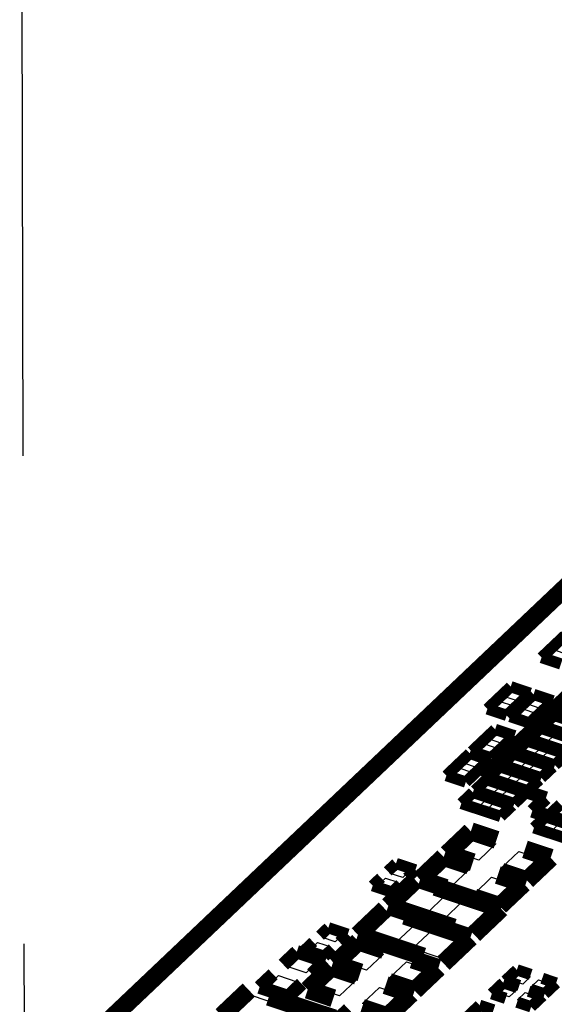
# Model space of a CAD drawing. Extents: x 0 to 1189, y 0 to 841.
# Tile 72 of 256: x 539 to 546, y 325 to 338. Entities that reach past the tile are written whole.
import ezdxf

# ---------------------------------------------------------------- set-up
doc = ezdxf.new("R2010")
doc.units = 0
doc.header["$LTSCALE"] = 65.395
doc.linetypes.add('DASHED', pattern=[0.2, 0.1, -0.1])
doc.layers.get('0').update_dxf_attribs({"linetype": 'CONTINUOUS'})

msp = doc.modelspace()

# ---------------------------------------------------------------- linework, layer by layer
at = {"color": 7, "linetype": 'DASHED'}
msp.add_line((538.788, 351.786), (538.849, 323.822), dxfattribs=at)
at = {"color": 7, "linetype": 'Continuous'}
for p, q in [((545.859, 329.475), (545.956, 329.566)), ((546.027, 329.419), (545.859, 329.475)), ((545.956, 329.566), (546.124, 329.51)), ((545.295, 328.94), (545.391, 329.031)), ((545.391, 329.031), (545.56, 328.976)), ((545.56, 328.976), (545.463, 328.884)), ((545.133, 328.786), (545.229, 328.877)), ((545.229, 328.877), (545.397, 328.822)), ((545.463, 328.884), (545.295, 328.94)), ((545.397, 328.822), (545.301, 328.73)), ((545.601, 328.838), (545.697, 328.93)), ((545.769, 328.782), (545.601, 328.838)), ((545.697, 328.93), (545.865, 328.874)), ((545.865, 328.874), (545.769, 328.782)), ((545.301, 328.73), (545.133, 328.786)), ((545.438, 328.684), (545.535, 328.776)), ((545.606, 328.628), (545.438, 328.684)), ((545.535, 328.776), (545.703, 328.72)), ((545.703, 328.72), (545.606, 328.628)), ((545.874, 328.554), (545.974, 328.649)), ((546.036, 328.5), (545.874, 328.554)), ((545.086, 328.37), (545.182, 328.461)), ((545.182, 328.461), (545.35, 328.405)), ((545.692, 328.382), (545.792, 328.477)), ((545.792, 328.477), (545.954, 328.423)), ((545.954, 328.423), (545.854, 328.328)), ((544.923, 328.216), (545.02, 328.307)), ((545.02, 328.307), (545.188, 328.251)), ((545.254, 328.314), (545.086, 328.37)), ((545.35, 328.405), (545.254, 328.314)), ((545.51, 328.21), (545.61, 328.304)), ((545.61, 328.304), (545.773, 328.25)), ((545.854, 328.328), (545.692, 328.382)), ((545.092, 328.16), (544.923, 328.216)), ((545.188, 328.251), (545.092, 328.16)), ((545.673, 328.156), (545.51, 328.21)), ((545.773, 328.25), (545.673, 328.156)), ((545.784, 328.119), (545.884, 328.213)), ((545.884, 328.213), (546.046, 328.159)), ((546.046, 328.159), (545.946, 328.065)), ((544.745, 328.047), (544.842, 328.139)), ((544.913, 327.991), (544.745, 328.047)), ((544.842, 328.139), (545.01, 328.083)), ((545.01, 328.083), (544.913, 327.991)), ((545.329, 328.038), (545.429, 328.132)), ((545.491, 327.984), (545.329, 328.038)), ((545.429, 328.132), (545.591, 328.078)), ((545.591, 328.078), (545.491, 327.984)), ((545.602, 327.947), (545.702, 328.041)), ((545.702, 328.041), (545.864, 327.987)), ((545.946, 328.065), (545.784, 328.119)), ((544.583, 327.893), (544.679, 327.985)), ((544.751, 327.837), (544.583, 327.893)), ((544.679, 327.985), (544.847, 327.929)), ((544.847, 327.929), (544.751, 327.837)), ((545.147, 327.865), (545.247, 327.96)), ((545.247, 327.96), (545.409, 327.906)), ((545.409, 327.906), (545.309, 327.811)), ((545.764, 327.893), (545.602, 327.947)), ((545.864, 327.987), (545.764, 327.893)), ((544.965, 327.693), (545.065, 327.788)), ((545.065, 327.788), (545.228, 327.734)), ((545.309, 327.811), (545.147, 327.865)), ((545.421, 327.774), (545.52, 327.869)), ((545.583, 327.72), (545.421, 327.774)), ((545.52, 327.869), (545.683, 327.815)), ((545.683, 327.815), (545.583, 327.72)), ((545.128, 327.639), (544.965, 327.693)), ((545.228, 327.734), (545.128, 327.639)), ((545.239, 327.602), (545.339, 327.697)), ((545.339, 327.697), (545.501, 327.643)), ((545.501, 327.643), (545.401, 327.548)), ((544.784, 327.521), (544.884, 327.616)), ((544.946, 327.467), (544.784, 327.521)), ((544.884, 327.616), (545.046, 327.562)), ((545.046, 327.562), (544.946, 327.467)), ((545.057, 327.43), (545.157, 327.525)), ((545.157, 327.525), (545.319, 327.471)), ((545.401, 327.548), (545.239, 327.602)), ((545.219, 327.376), (545.057, 327.43)), ((545.319, 327.471), (545.219, 327.376)), ((545.758, 327.195), (545.858, 327.29)), ((545.858, 327.29), (546.02, 327.236)), ((546.02, 327.236), (545.921, 327.141)), ((545.921, 327.141), (545.758, 327.195)), ((544.642, 326.853), (544.869, 327.068)), ((544.869, 327.068), (545.174, 326.967)), ((545.174, 326.967), (544.947, 326.751)), ((544.947, 326.751), (544.642, 326.853)), ((545.253, 326.65), (545.48, 326.865)), ((545.48, 326.865), (545.786, 326.763)), ((544.278, 326.509), (544.505, 326.724)), ((544.505, 326.724), (544.811, 326.622)), ((545.786, 326.763), (545.559, 326.548)), ((543.758, 326.573), (543.854, 326.664)), ((543.926, 326.517), (543.758, 326.573)), ((543.854, 326.664), (544.022, 326.608)), ((544.022, 326.608), (543.926, 326.517)), ((544.811, 326.622), (544.584, 326.407)), ((545.559, 326.548), (545.253, 326.65)), ((543.595, 326.419), (543.692, 326.51)), ((543.692, 326.51), (543.86, 326.454)), ((543.86, 326.454), (543.763, 326.363)), ((544.584, 326.407), (544.278, 326.509)), ((544.89, 326.305), (545.117, 326.52)), ((545.117, 326.52), (545.423, 326.419)), ((543.763, 326.363), (543.595, 326.419)), ((543.854, 326.155), (544.127, 326.414)), ((544.127, 326.414), (544.509, 326.287)), ((545.423, 326.419), (545.195, 326.204)), ((544.509, 326.287), (544.236, 326.028)), ((544.465, 325.952), (544.738, 326.21)), ((544.738, 326.21), (545.12, 326.083)), ((545.195, 326.204), (544.89, 326.305)), ((544.236, 326.028), (543.854, 326.155)), ((545.12, 326.083), (544.848, 325.825)), ((543.445, 325.768), (543.718, 326.026)), ((543.718, 326.026), (544.1, 325.899)), ((544.848, 325.825), (544.465, 325.952)), ((542.849, 325.712), (542.946, 325.803)), ((542.946, 325.803), (543.114, 325.748)), ((544.1, 325.899), (543.827, 325.641)), ((544.057, 325.565), (544.329, 325.823)), ((544.329, 325.823), (544.711, 325.696)), ((542.687, 325.558), (542.783, 325.649)), ((542.783, 325.649), (542.951, 325.594)), ((543.018, 325.656), (542.849, 325.712)), ((543.114, 325.748), (543.018, 325.656)), ((543.827, 325.641), (543.445, 325.768)), ((544.711, 325.696), (544.439, 325.438)), ((542.855, 325.502), (542.687, 325.558)), ((542.951, 325.594), (542.855, 325.502)), ((543.136, 325.377), (543.363, 325.592)), ((543.363, 325.592), (543.669, 325.49)), ((544.439, 325.438), (544.057, 325.565)), ((542.388, 325.323), (542.533, 325.461)), ((542.533, 325.461), (542.777, 325.38)), ((543.669, 325.49), (543.441, 325.275)), ((543.747, 325.173), (543.974, 325.389)), ((543.974, 325.389), (544.28, 325.287)), ((542.632, 325.242), (542.388, 325.323)), ((542.777, 325.38), (542.632, 325.242)), ((543.441, 325.275), (543.136, 325.377)), ((544.28, 325.287), (544.053, 325.072)), ((542.115, 325.065), (542.26, 325.203)), ((542.26, 325.203), (542.505, 325.121)), ((542.505, 325.121), (542.36, 324.984)), ((542.772, 325.032), (542.999, 325.248)), ((542.999, 325.248), (543.305, 325.146)), ((543.305, 325.146), (543.078, 324.931)), ((544.053, 325.072), (543.747, 325.173)), ((545.373, 325.144), (545.473, 325.239)), ((545.536, 325.09), (545.373, 325.144)), ((545.473, 325.239), (545.635, 325.185)), ((545.635, 325.185), (545.536, 325.09)), ((545.647, 325.053), (545.747, 325.148)), ((545.747, 325.148), (545.909, 325.094)), ((542.36, 324.984), (542.115, 325.065)), ((543.078, 324.931), (542.772, 325.032)), ((543.384, 324.829), (543.611, 325.044)), ((543.611, 325.044), (543.917, 324.943)), ((545.192, 324.972), (545.292, 325.067)), ((545.292, 325.067), (545.454, 325.013)), ((545.454, 325.013), (545.354, 324.918)), ((545.809, 324.999), (545.647, 325.053)), ((545.909, 325.094), (545.809, 324.999)), ((541.619, 324.683), (541.892, 324.942)), ((541.892, 324.942), (542.274, 324.814)), ((543.917, 324.943), (543.689, 324.727)), ((545.354, 324.918), (545.192, 324.972)), ((545.465, 324.881), (545.565, 324.976)), ((545.627, 324.827), (545.465, 324.881)), ((545.565, 324.976), (545.727, 324.922)), ((545.727, 324.922), (545.627, 324.827)), ((543.689, 324.727), (543.384, 324.829))]:
    msp.add_line(p, q, dxfattribs=at)
for points, const_width in [([(549.628, 333.741), (539.672, 324.306)], 0.242), ([(546.1, 329.761), (545.786, 329.464)], 0.151), ([(545.786, 329.464), (546.046, 329.378)], 0.151), ([(545.373, 329.073), (545.06, 328.776)], 0.151), ([(545.633, 328.986), (545.373, 329.073)], 0.151), ([(545.319, 328.689), (545.633, 328.986)], 0.151), ([(545.679, 328.971), (545.365, 328.674)], 0.151), ([(545.625, 328.587), (545.938, 328.884)], 0.151), ([(545.938, 328.884), (545.679, 328.971)], 0.151), ([(545.06, 328.776), (545.319, 328.689)], 0.151), ([(546.137, 328.862), (545.982, 328.716)], 0.151), ([(545.365, 328.674), (545.625, 328.587)], 0.151), ([(545.955, 328.69), (545.801, 328.543)], 0.151), ([(546.482, 328.514), (545.955, 328.69)], 0.151), ([(545.982, 328.716), (546.51, 328.54)], 0.151), ([(545.164, 328.502), (544.85, 328.205)], 0.151), ([(545.424, 328.416), (545.164, 328.502)], 0.151), ([(545.773, 328.518), (545.619, 328.371)], 0.151), ([(546.301, 328.342), (545.773, 328.518)], 0.151), ([(545.801, 328.543), (546.328, 328.368)], 0.151), ([(545.11, 328.119), (545.424, 328.416)], 0.151), ([(545.592, 328.345), (545.437, 328.199)], 0.151), ([(546.119, 328.17), (545.592, 328.345)], 0.151), ([(545.619, 328.371), (546.146, 328.196)], 0.151), ([(544.823, 328.18), (544.51, 327.883)], 0.151), ([(544.77, 327.796), (545.083, 328.093)], 0.151), ([(545.083, 328.093), (544.823, 328.18)], 0.151), ([(544.85, 328.205), (545.11, 328.119)], 0.151), ([(545.41, 328.173), (545.256, 328.027)], 0.151), ([(545.937, 327.998), (545.41, 328.173)], 0.151), ([(545.437, 328.199), (545.965, 328.024)], 0.151), ([(545.965, 328.024), (546.119, 328.17)], 0.151), ([(545.228, 328.001), (545.074, 327.855)], 0.151), ([(545.756, 327.826), (545.228, 328.001)], 0.151), ([(545.256, 328.027), (545.783, 327.852)], 0.151), ([(545.783, 327.852), (545.937, 327.998)], 0.151), ([(544.51, 327.883), (544.77, 327.796)], 0.151), ([(545.047, 327.829), (544.892, 327.683)], 0.151), ([(545.574, 327.654), (545.047, 327.829)], 0.151), ([(545.074, 327.855), (545.601, 327.679)], 0.151), ([(545.601, 327.679), (545.756, 327.826)], 0.151), ([(544.892, 327.683), (545.42, 327.507)], 0.151), ([(544.865, 327.657), (544.711, 327.51)], 0.151), ([(545.392, 327.481), (544.865, 327.657)], 0.151), ([(545.42, 327.507), (545.574, 327.654)], 0.151), ([(544.711, 327.51), (545.238, 327.335)], 0.151), ([(545.238, 327.335), (545.392, 327.481)], 0.151), ([(546.04, 327.498), (545.886, 327.352)], 0.151), ([(545.84, 327.331), (545.685, 327.184)], 0.151), ([(546.367, 327.155), (545.84, 327.331)], 0.151), ([(545.886, 327.352), (546.413, 327.177)], 0.151), ([(544.838, 327.137), (544.52, 326.835)], 0.242), ([(545.182, 327.022), (544.838, 327.137)], 0.242), ([(545.685, 327.184), (546.213, 327.009)], 0.151), ([(545.564, 326.895), (545.908, 326.781)], 0.242), ([(544.474, 326.792), (544.157, 326.491)], 0.242), ([(544.818, 326.678), (544.474, 326.792)], 0.242), ([(544.52, 326.835), (544.864, 326.721)], 0.242), ([(545.908, 326.781), (545.59, 326.479)], 0.242), ([(543.835, 326.705), (543.724, 326.6)], 0.151), ([(544.095, 326.619), (543.835, 326.705)], 0.151), ([(545.59, 326.479), (545.246, 326.594)], 0.242), ([(543.633, 326.514), (543.522, 326.408)], 0.151), ([(543.732, 326.138), (544.096, 326.482)], 0.242), ([(543.984, 326.514), (544.095, 326.619)], 0.151), ([(544.157, 326.491), (544.5, 326.377)], 0.242), ([(545.2, 326.551), (545.544, 326.436)], 0.242), ([(543.522, 326.408), (543.782, 326.322)], 0.151), ([(543.782, 326.322), (543.893, 326.427)], 0.151), ([(544.365, 326.393), (545.242, 326.101)], 0.242), ([(545.544, 326.436), (545.226, 326.135)], 0.242), ([(545.226, 326.135), (544.883, 326.249)], 0.242), ([(543.324, 325.75), (543.687, 326.095)], 0.242), ([(544.609, 325.846), (543.732, 326.138)], 0.242), ([(545.242, 326.101), (544.879, 325.756)], 0.242), ([(543.956, 326.005), (544.833, 325.713)], 0.242), ([(542.927, 325.845), (542.816, 325.739)], 0.151), ([(543.187, 325.758), (542.927, 325.845)], 0.151), ([(543.332, 325.66), (543.014, 325.359)], 0.242), ([(543.076, 325.653), (543.187, 325.758)], 0.151), ([(544.2, 325.459), (543.324, 325.75)], 0.242), ([(543.676, 325.546), (543.332, 325.66)], 0.242), ([(544.833, 325.713), (544.47, 325.369)], 0.242), ([(542.725, 325.653), (542.614, 325.548)], 0.151), ([(542.505, 325.523), (542.323, 325.351)], 0.181), ([(542.887, 325.396), (542.505, 325.523)], 0.181), ([(542.614, 325.548), (542.874, 325.461)], 0.151), ([(542.874, 325.461), (542.985, 325.567)], 0.151), ([(544.058, 325.419), (544.402, 325.305)], 0.242), ([(542.968, 325.316), (542.651, 325.015)], 0.242), ([(542.705, 325.223), (542.887, 325.396)], 0.181), ([(543.312, 325.202), (542.968, 325.316)], 0.242), ([(543.014, 325.359), (543.358, 325.245)], 0.242), ([(544.402, 325.305), (544.084, 325.003)], 0.242), ([(542.005, 325.049), (542.187, 325.221)], 0.181), ([(545.455, 325.28), (545.3, 325.134)], 0.151), ([(545.642, 325.218), (545.455, 325.28)], 0.151), ([(541.498, 324.666), (541.861, 325.01)], 0.242), ([(542.388, 324.922), (542.005, 325.049)], 0.181), ([(542.569, 325.094), (542.388, 324.922)], 0.181), ([(542.651, 325.015), (542.994, 324.9)], 0.242), ([(543.695, 325.075), (544.038, 324.96)], 0.242), ([(544.084, 325.003), (543.74, 325.118)], 0.242), ([(545.273, 325.108), (545.119, 324.961)], 0.151), ([(545.46, 325.045), (545.273, 325.108)], 0.151), ([(545.3, 325.134), (545.488, 325.071)], 0.151), ([(545.982, 325.104), (545.795, 325.167)], 0.151), ([(545.828, 324.958), (545.982, 325.104)], 0.151), ([(542.13, 324.92), (543.007, 324.629)], 0.242), ([(544.038, 324.96), (543.721, 324.659)], 0.242), ([(545.119, 324.961), (545.306, 324.899)], 0.151), ([(545.8, 324.932), (545.613, 324.995)], 0.151), ([(545.64, 325.02), (545.828, 324.958)], 0.151), ([(545.646, 324.786), (545.8, 324.932)], 0.151), ([(543.721, 324.659), (543.377, 324.773)], 0.242), ([(544.955, 324.806), (544.801, 324.66)], 0.151), ([(545.142, 324.744), (544.955, 324.806)], 0.151), ([(545.459, 324.848), (545.646, 324.786)], 0.151), ([(542.857, 324.388), (543.22, 324.732)], 0.242)]:
    msp.add_lwpolyline(points, dxfattribs=dict(at, const_width=const_width))
at = {"color": 40, "linetype": 'Continuous', "const_width": 0.181}
for points in [[(546.797, 329.59), (544.988, 327.866)], [(544.988, 327.866), (545.844, 327.581)], [(545.844, 327.581), (545.662, 327.409)], [(545.662, 327.409), (546.747, 327.048)]]:
    msp.add_lwpolyline(points, dxfattribs=at)

doc.saveas('drawing.dxf')
